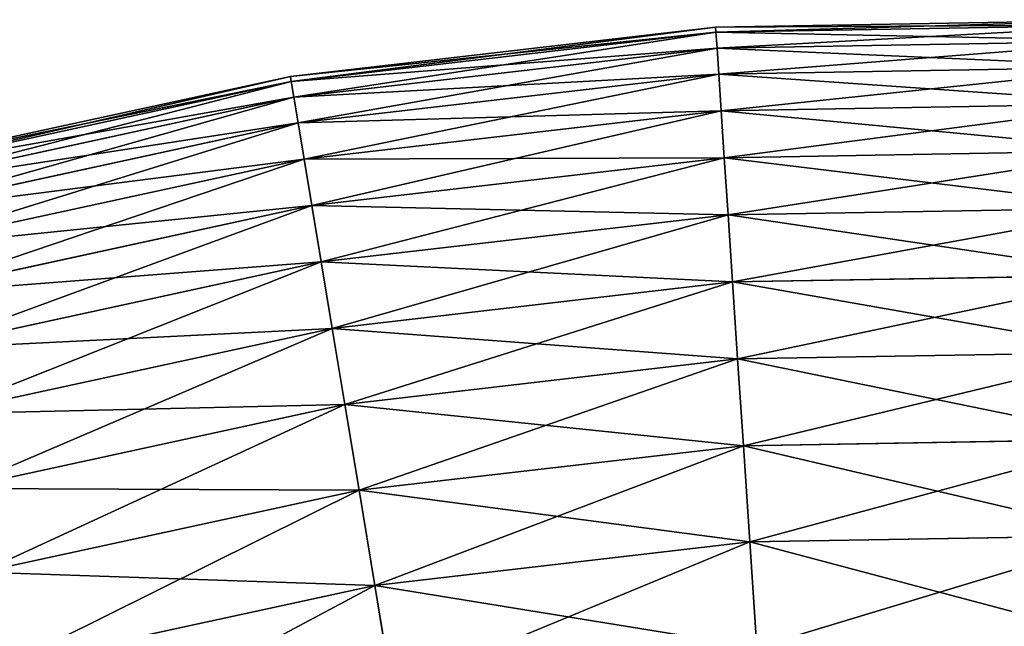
# Model space of a CAD drawing. Extents: x 5 to 965, y 4 to 104.
# Tile 203 of 256: x 258.96 to 270.25, y 96.57 to 103.52. Entities that reach past the tile are written whole.
import ezdxf

# ---------------------------------------------------------------- set-up
doc = ezdxf.new("R2010")
doc.units = 0
doc.layers.get('0').update_dxf_attribs({"color": 13, "linetype": 'CONTINUOUS'})

# ---------------------------------------------------------------- blocks, each defined once
blk = doc.blocks.new('COMPONENT_4')
for p, q in [((51.57, 99.949, 49.94), (46.664, 99.865, 49.94)), ((46.664, 99.865, 49.94), (41.79, 99.3, 49.94)), ((46.668, 99.805, 47.486), (41.799, 99.241, 47.486)), ((46.668, 99.805, 52.393), (41.799, 99.241, 52.393)), ((46.668, 99.805, 47.486), (46.664, 99.865, 49.94)), ((46.664, 99.865, 49.94), (46.668, 99.805, 52.393)), ((51.568, 99.889, 47.486), (46.668, 99.805, 47.486)), ((51.568, 99.889, 52.393), (46.668, 99.805, 52.393)), ((46.68, 99.624, 45.039), (46.668, 99.805, 47.486)), ((46.668, 99.805, 52.393), (46.68, 99.624, 54.841)), ((51.562, 99.708, 45.039), (46.68, 99.624, 45.039)), ((51.562, 99.708, 54.841), (46.68, 99.624, 54.841)), ((46.68, 99.624, 45.039), (41.829, 99.062, 45.039)), ((46.68, 99.624, 54.841), (41.829, 99.062, 54.841)), ((46.7, 99.324, 42.603), (46.68, 99.624, 45.039)), ((46.68, 99.624, 54.841), (46.7, 99.324, 57.276)), ((51.552, 99.408, 42.603), (46.7, 99.324, 42.603)), ((51.552, 99.408, 57.276), (46.7, 99.324, 57.276)), ((41.79, 99.3, 49.94), (36.994, 98.26, 49.94)), ((41.799, 99.241, 47.486), (37.01, 98.202, 47.486)), ((41.799, 99.241, 52.393), (37.01, 98.202, 52.393)), ((41.799, 99.241, 47.486), (41.79, 99.3, 49.94)), ((41.79, 99.3, 49.94), (41.799, 99.241, 52.393)), ((41.829, 99.062, 45.039), (41.799, 99.241, 47.486)), ((41.799, 99.241, 52.393), (41.829, 99.062, 54.841)), ((46.7, 99.324, 42.603), (41.878, 98.766, 42.603)), ((46.7, 99.324, 57.276), (41.878, 98.766, 57.276)), ((46.727, 98.905, 40.185), (46.7, 99.324, 42.603)), ((46.7, 99.324, 57.276), (46.727, 98.905, 59.694)), ((41.829, 99.062, 45.039), (37.057, 98.027, 45.039)), ((41.829, 99.062, 54.841), (37.057, 98.027, 54.841)), ((41.878, 98.766, 42.603), (41.829, 99.062, 45.039)), ((41.829, 99.062, 54.841), (41.878, 98.766, 57.276)), ((46.727, 98.905, 40.185), (41.947, 98.351, 40.185)), ((46.727, 98.905, 59.694), (41.947, 98.351, 59.694)), ((51.539, 98.988, 40.185), (46.727, 98.905, 40.185)), ((51.539, 98.988, 59.694), (46.727, 98.905, 59.694)), ((46.763, 98.368, 37.791), (46.727, 98.905, 40.185)), ((46.727, 98.905, 59.694), (46.763, 98.368, 62.089)), ((41.878, 98.766, 42.603), (37.135, 97.737, 42.603)), ((41.878, 98.766, 57.276), (37.135, 97.737, 57.276)), ((41.947, 98.351, 40.185), (41.878, 98.766, 42.603)), ((41.878, 98.766, 57.276), (41.947, 98.351, 59.694)), ((51.522, 98.45, 37.791), (46.763, 98.368, 37.791)), ((51.522, 98.45, 62.089), (46.763, 98.368, 62.089)), ((41.947, 98.351, 40.185), (37.244, 97.331, 40.185)), ((41.947, 98.351, 59.694), (37.244, 97.331, 59.694)), ((42.035, 97.82, 37.791), (41.947, 98.351, 40.185)), ((41.947, 98.351, 59.694), (42.035, 97.82, 62.089)), ((46.763, 98.368, 37.791), (42.035, 97.82, 37.791)), ((46.763, 98.368, 62.089), (42.035, 97.82, 62.089)), ((46.806, 97.714, 35.426), (46.763, 98.368, 37.791)), ((46.763, 98.368, 62.089), (46.806, 97.714, 64.454)), ((42.035, 97.82, 37.791), (37.384, 96.811, 37.791)), ((42.035, 97.82, 62.089), (37.384, 96.811, 62.089)), ((42.142, 97.174, 35.426), (42.035, 97.82, 37.791)), ((42.035, 97.82, 62.089), (42.142, 97.174, 64.454)), ((51.501, 97.795, 35.426), (46.806, 97.714, 35.426)), ((51.501, 97.795, 64.454), (46.806, 97.714, 64.454)), ((46.806, 97.714, 35.426), (42.142, 97.174, 35.426)), ((46.806, 97.714, 64.454), (42.142, 97.174, 64.454)), ((46.858, 96.945, 33.095), (46.806, 97.714, 35.426)), ((46.806, 97.714, 64.454), (46.858, 96.945, 66.784)), ((42.142, 97.174, 35.426), (37.554, 96.179, 35.426)), ((42.142, 97.174, 64.454), (37.554, 96.179, 64.454)), ((42.269, 96.413, 33.095), (42.142, 97.174, 35.426)), ((42.142, 97.174, 64.454), (42.269, 96.413, 66.784)), ((51.476, 97.024, 33.095), (46.858, 96.945, 33.095)), ((51.476, 97.024, 66.784), (46.858, 96.945, 66.784)), ((46.858, 96.945, 33.095), (42.269, 96.413, 33.095)), ((46.858, 96.945, 66.784), (42.269, 96.413, 66.784)), ((46.916, 96.063, 30.806), (46.858, 96.945, 33.095)), ((46.858, 96.945, 66.784), (46.916, 96.063, 69.074)), ((42.269, 96.413, 33.095), (37.754, 95.434, 33.095)), ((42.269, 96.413, 66.784), (37.754, 95.434, 66.784)), ((42.413, 95.541, 30.806), (42.269, 96.413, 33.095)), ((42.269, 96.413, 66.784), (42.413, 95.541, 69.074)), ((51.448, 96.14, 30.806), (46.916, 96.063, 30.806)), ((51.448, 96.14, 69.074), (46.916, 96.063, 69.074)), ((46.916, 96.063, 30.806), (42.413, 95.541, 30.806)), ((46.916, 96.063, 69.074), (42.413, 95.541, 69.074)), ((46.982, 95.069, 28.562), (46.916, 96.063, 30.806)), ((46.916, 96.063, 69.074), (46.982, 95.069, 71.318)), ((42.413, 95.541, 30.806), (37.984, 94.58, 30.806)), ((42.413, 95.541, 69.074), (37.984, 94.58, 69.074)), ((42.576, 94.559, 28.562), (42.413, 95.541, 30.806)), ((42.413, 95.541, 69.074), (42.576, 94.559, 71.318)), ((46.982, 95.069, 28.562), (42.576, 94.559, 28.562)), ((46.982, 95.069, 71.318), (42.576, 94.559, 71.318)), ((51.416, 95.145, 28.562), (46.982, 95.069, 28.562)), ((51.416, 95.145, 71.318), (46.982, 95.069, 71.318)), ((47.055, 93.967, 26.37), (46.982, 95.069, 28.562)), ((46.982, 95.069, 71.318), (47.055, 93.967, 73.51)), ((42.576, 94.559, 28.562), (38.242, 93.619, 28.562)), ((42.576, 94.559, 71.318), (38.242, 93.619, 71.318)), ((42.757, 93.469, 26.37), (42.576, 94.559, 28.562)), ((42.576, 94.559, 71.318), (42.757, 93.469, 73.51)), ((51.381, 94.041, 26.37), (47.055, 93.967, 26.37)), ((51.381, 94.041, 73.51), (47.055, 93.967, 73.51)), ((47.055, 93.967, 26.37), (42.757, 93.469, 26.37)), ((47.055, 93.967, 73.51), (42.757, 93.469, 73.51)), ((47.135, 92.758, 24.235), (47.055, 93.967, 26.37)), ((47.055, 93.967, 73.51), (47.135, 92.758, 75.645)), ((42.757, 93.469, 26.37), (38.529, 92.552, 26.37)), ((42.757, 93.469, 73.51), (38.529, 92.552, 73.51)), ((42.955, 92.274, 24.235), (42.757, 93.469, 26.37)), ((42.757, 93.469, 73.51), (42.955, 92.274, 75.645))]:
    blk.add_line(p, q)
mesh = blk.add_polyface()
corners = [(46.664, 99.865, 49.94), (51.568, 99.889, 47.486), (46.668, 99.805, 47.486), (51.57, 99.949, 49.94)]
mesh.append_faces([[corners[k] for k in face] for face in [(0, 1, 2), (1, 0, 3)]], dxfattribs={"vtx0": -1})
mesh = blk.add_polyface()
corners = [(46.668, 99.805, 52.393), (51.57, 99.949, 49.94), (46.664, 99.865, 49.94), (51.568, 99.889, 52.393)]
mesh.append_faces([[corners[k] for k in face] for face in [(0, 1, 2), (1, 0, 3)]], dxfattribs={"vtx0": -1})
mesh = blk.add_polyface()
corners = [(41.79, 99.3, 49.94), (46.668, 99.805, 47.486), (41.799, 99.241, 47.486), (46.664, 99.865, 49.94)]
mesh.append_faces([[corners[k] for k in face] for face in [(0, 1, 2), (1, 0, 3)]], dxfattribs={"vtx0": -1})
mesh = blk.add_polyface()
corners = [(41.799, 99.241, 52.393), (46.664, 99.865, 49.94), (41.79, 99.3, 49.94), (46.668, 99.805, 52.393)]
mesh.append_faces([[corners[k] for k in face] for face in [(0, 1, 2), (1, 0, 3)]], dxfattribs={"vtx0": -1})
mesh = blk.add_polyface()
corners = [(41.799, 99.241, 47.486), (46.68, 99.624, 45.039), (41.829, 99.062, 45.039), (46.668, 99.805, 47.486)]
mesh.append_faces([[corners[k] for k in face] for face in [(0, 1, 2), (1, 0, 3)]], dxfattribs={"vtx0": -1})
mesh = blk.add_polyface()
corners = [(41.829, 99.062, 54.841), (46.668, 99.805, 52.393), (41.799, 99.241, 52.393), (46.68, 99.624, 54.841)]
mesh.append_faces([[corners[k] for k in face] for face in [(0, 1, 2), (1, 0, 3)]], dxfattribs={"vtx0": -1})
mesh = blk.add_polyface()
corners = [(46.668, 99.805, 47.486), (51.562, 99.708, 45.039), (46.68, 99.624, 45.039), (51.568, 99.889, 47.486)]
mesh.append_faces([[corners[k] for k in face] for face in [(0, 1, 2), (1, 0, 3)]], dxfattribs={"vtx0": -1})
mesh = blk.add_polyface()
corners = [(46.68, 99.624, 54.841), (51.568, 99.889, 52.393), (46.668, 99.805, 52.393), (51.562, 99.708, 54.841)]
mesh.append_faces([[corners[k] for k in face] for face in [(0, 1, 2), (1, 0, 3)]], dxfattribs={"vtx0": -1})
mesh = blk.add_polyface()
corners = [(46.68, 99.624, 45.039), (51.552, 99.408, 42.603), (46.7, 99.324, 42.603), (51.562, 99.708, 45.039)]
mesh.append_faces([[corners[k] for k in face] for face in [(0, 1, 2), (1, 0, 3)]], dxfattribs={"vtx0": -1})
mesh = blk.add_polyface()
corners = [(46.7, 99.324, 57.276), (51.562, 99.708, 54.841), (46.68, 99.624, 54.841), (51.552, 99.408, 57.276)]
mesh.append_faces([[corners[k] for k in face] for face in [(0, 1, 2), (1, 0, 3)]], dxfattribs={"vtx0": -1})
mesh = blk.add_polyface()
corners = [(41.829, 99.062, 45.039), (46.7, 99.324, 42.603), (41.878, 98.766, 42.603), (46.68, 99.624, 45.039)]
mesh.append_faces([[corners[k] for k in face] for face in [(0, 1, 2), (1, 0, 3)]], dxfattribs={"vtx0": -1})
mesh = blk.add_polyface()
corners = [(41.878, 98.766, 57.276), (46.68, 99.624, 54.841), (41.829, 99.062, 54.841), (46.7, 99.324, 57.276)]
mesh.append_faces([[corners[k] for k in face] for face in [(0, 1, 2), (1, 0, 3)]], dxfattribs={"vtx0": -1})
mesh = blk.add_polyface()
corners = [(46.7, 99.324, 42.603), (51.539, 98.988, 40.185), (46.727, 98.905, 40.185), (51.552, 99.408, 42.603)]
mesh.append_faces([[corners[k] for k in face] for face in [(0, 1, 2), (1, 0, 3)]], dxfattribs={"vtx0": -1})
mesh = blk.add_polyface()
corners = [(46.727, 98.905, 59.694), (51.552, 99.408, 57.276), (46.7, 99.324, 57.276), (51.539, 98.988, 59.694)]
mesh.append_faces([[corners[k] for k in face] for face in [(0, 1, 2), (1, 0, 3)]], dxfattribs={"vtx0": -1})
mesh = blk.add_polyface()
corners = [(36.994, 98.26, 49.94), (41.799, 99.241, 47.486), (37.01, 98.202, 47.486), (41.79, 99.3, 49.94)]
mesh.append_faces([[corners[k] for k in face] for face in [(0, 1, 2), (1, 0, 3)]], dxfattribs={"vtx0": -1})
mesh = blk.add_polyface()
corners = [(37.01, 98.202, 52.393), (41.79, 99.3, 49.94), (36.994, 98.26, 49.94), (41.799, 99.241, 52.393)]
mesh.append_faces([[corners[k] for k in face] for face in [(0, 1, 2), (1, 0, 3)]], dxfattribs={"vtx0": -1})
mesh = blk.add_polyface()
corners = [(37.01, 98.202, 47.486), (41.829, 99.062, 45.039), (37.057, 98.027, 45.039), (41.799, 99.241, 47.486)]
mesh.append_faces([[corners[k] for k in face] for face in [(0, 1, 2), (1, 0, 3)]], dxfattribs={"vtx0": -1})
mesh = blk.add_polyface()
corners = [(37.057, 98.027, 54.841), (41.799, 99.241, 52.393), (37.01, 98.202, 52.393), (41.829, 99.062, 54.841)]
mesh.append_faces([[corners[k] for k in face] for face in [(0, 1, 2), (1, 0, 3)]], dxfattribs={"vtx0": -1})
mesh = blk.add_polyface()
corners = [(41.878, 98.766, 42.603), (46.727, 98.905, 40.185), (41.947, 98.351, 40.185), (46.7, 99.324, 42.603)]
mesh.append_faces([[corners[k] for k in face] for face in [(0, 1, 2), (1, 0, 3)]], dxfattribs={"vtx0": -1})
mesh = blk.add_polyface()
corners = [(41.947, 98.351, 59.694), (46.7, 99.324, 57.276), (41.878, 98.766, 57.276), (46.727, 98.905, 59.694)]
mesh.append_faces([[corners[k] for k in face] for face in [(0, 1, 2), (1, 0, 3)]], dxfattribs={"vtx0": -1})
mesh = blk.add_polyface()
corners = [(37.057, 98.027, 45.039), (41.878, 98.766, 42.603), (37.135, 97.737, 42.603), (41.829, 99.062, 45.039)]
mesh.append_faces([[corners[k] for k in face] for face in [(0, 1, 2), (1, 0, 3)]], dxfattribs={"vtx0": -1})
mesh = blk.add_polyface()
corners = [(37.135, 97.737, 57.276), (41.829, 99.062, 54.841), (37.057, 98.027, 54.841), (41.878, 98.766, 57.276)]
mesh.append_faces([[corners[k] for k in face] for face in [(0, 1, 2), (1, 0, 3)]], dxfattribs={"vtx0": -1})
mesh = blk.add_polyface()
corners = [(41.947, 98.351, 40.185), (46.763, 98.368, 37.791), (42.035, 97.82, 37.791), (46.727, 98.905, 40.185)]
mesh.append_faces([[corners[k] for k in face] for face in [(0, 1, 2), (1, 0, 3)]], dxfattribs={"vtx0": -1})
mesh = blk.add_polyface()
corners = [(42.035, 97.82, 62.089), (46.727, 98.905, 59.694), (41.947, 98.351, 59.694), (46.763, 98.368, 62.089)]
mesh.append_faces([[corners[k] for k in face] for face in [(0, 1, 2), (1, 0, 3)]], dxfattribs={"vtx0": -1})
mesh = blk.add_polyface()
corners = [(46.727, 98.905, 40.185), (51.522, 98.45, 37.791), (46.763, 98.368, 37.791), (51.539, 98.988, 40.185)]
mesh.append_faces([[corners[k] for k in face] for face in [(0, 1, 2), (1, 0, 3)]], dxfattribs={"vtx0": -1})
mesh = blk.add_polyface()
corners = [(46.763, 98.368, 62.089), (51.539, 98.988, 59.694), (46.727, 98.905, 59.694), (51.522, 98.45, 62.089)]
mesh.append_faces([[corners[k] for k in face] for face in [(0, 1, 2), (1, 0, 3)]], dxfattribs={"vtx0": -1})
mesh = blk.add_polyface()
corners = [(37.135, 97.737, 42.603), (41.947, 98.351, 40.185), (37.244, 97.331, 40.185), (41.878, 98.766, 42.603)]
mesh.append_faces([[corners[k] for k in face] for face in [(0, 1, 2), (1, 0, 3)]], dxfattribs={"vtx0": -1})
mesh = blk.add_polyface()
corners = [(37.244, 97.331, 59.694), (41.878, 98.766, 57.276), (37.135, 97.737, 57.276), (41.947, 98.351, 59.694)]
mesh.append_faces([[corners[k] for k in face] for face in [(0, 1, 2), (1, 0, 3)]], dxfattribs={"vtx0": -1})
mesh = blk.add_polyface()
corners = [(46.763, 98.368, 37.791), (51.501, 97.795, 35.426), (46.806, 97.714, 35.426), (51.522, 98.45, 37.791)]
mesh.append_faces([[corners[k] for k in face] for face in [(0, 1, 2), (1, 0, 3)]], dxfattribs={"vtx0": -1})
mesh = blk.add_polyface()
corners = [(46.806, 97.714, 64.454), (51.522, 98.45, 62.089), (46.763, 98.368, 62.089), (51.501, 97.795, 64.454)]
mesh.append_faces([[corners[k] for k in face] for face in [(0, 1, 2), (1, 0, 3)]], dxfattribs={"vtx0": -1})
mesh = blk.add_polyface()
corners = [(37.244, 97.331, 40.185), (42.035, 97.82, 37.791), (37.384, 96.811, 37.791), (41.947, 98.351, 40.185)]
mesh.append_faces([[corners[k] for k in face] for face in [(0, 1, 2), (1, 0, 3)]], dxfattribs={"vtx0": -1})
mesh = blk.add_polyface()
corners = [(37.384, 96.811, 62.089), (41.947, 98.351, 59.694), (37.244, 97.331, 59.694), (42.035, 97.82, 62.089)]
mesh.append_faces([[corners[k] for k in face] for face in [(0, 1, 2), (1, 0, 3)]], dxfattribs={"vtx0": -1})
mesh = blk.add_polyface()
corners = [(42.035, 97.82, 37.791), (46.806, 97.714, 35.426), (42.142, 97.174, 35.426), (46.763, 98.368, 37.791)]
mesh.append_faces([[corners[k] for k in face] for face in [(0, 1, 2), (1, 0, 3)]], dxfattribs={"vtx0": -1})
mesh = blk.add_polyface()
corners = [(42.142, 97.174, 64.454), (46.763, 98.368, 62.089), (42.035, 97.82, 62.089), (46.806, 97.714, 64.454)]
mesh.append_faces([[corners[k] for k in face] for face in [(0, 1, 2), (1, 0, 3)]], dxfattribs={"vtx0": -1})
mesh = blk.add_polyface()
corners = [(37.384, 96.811, 37.791), (42.142, 97.174, 35.426), (37.554, 96.179, 35.426), (42.035, 97.82, 37.791)]
mesh.append_faces([[corners[k] for k in face] for face in [(0, 1, 2), (1, 0, 3)]], dxfattribs={"vtx0": -1})
mesh = blk.add_polyface()
corners = [(37.554, 96.179, 64.454), (42.035, 97.82, 62.089), (37.384, 96.811, 62.089), (42.142, 97.174, 64.454)]
mesh.append_faces([[corners[k] for k in face] for face in [(0, 1, 2), (1, 0, 3)]], dxfattribs={"vtx0": -1})
mesh = blk.add_polyface()
corners = [(46.806, 97.714, 35.426), (51.476, 97.024, 33.095), (46.858, 96.945, 33.095), (51.501, 97.795, 35.426)]
mesh.append_faces([[corners[k] for k in face] for face in [(0, 1, 2), (1, 0, 3)]], dxfattribs={"vtx0": -1})
mesh = blk.add_polyface()
corners = [(46.858, 96.945, 66.784), (51.501, 97.795, 64.454), (46.806, 97.714, 64.454), (51.476, 97.024, 66.784)]
mesh.append_faces([[corners[k] for k in face] for face in [(0, 1, 2), (1, 0, 3)]], dxfattribs={"vtx0": -1})
mesh = blk.add_polyface()
corners = [(42.142, 97.174, 35.426), (46.858, 96.945, 33.095), (42.269, 96.413, 33.095), (46.806, 97.714, 35.426)]
mesh.append_faces([[corners[k] for k in face] for face in [(0, 1, 2), (1, 0, 3)]], dxfattribs={"vtx0": -1})
mesh = blk.add_polyface()
corners = [(42.269, 96.413, 66.784), (46.806, 97.714, 64.454), (42.142, 97.174, 64.454), (46.858, 96.945, 66.784)]
mesh.append_faces([[corners[k] for k in face] for face in [(0, 1, 2), (1, 0, 3)]], dxfattribs={"vtx0": -1})
mesh = blk.add_polyface()
corners = [(37.554, 96.179, 35.426), (42.269, 96.413, 33.095), (37.754, 95.434, 33.095), (42.142, 97.174, 35.426)]
mesh.append_faces([[corners[k] for k in face] for face in [(0, 1, 2), (1, 0, 3)]], dxfattribs={"vtx0": -1})
mesh = blk.add_polyface()
corners = [(37.754, 95.434, 66.784), (42.142, 97.174, 64.454), (37.554, 96.179, 64.454), (42.269, 96.413, 66.784)]
mesh.append_faces([[corners[k] for k in face] for face in [(0, 1, 2), (1, 0, 3)]], dxfattribs={"vtx0": -1})
mesh = blk.add_polyface()
corners = [(46.858, 96.945, 33.095), (51.448, 96.14, 30.806), (46.916, 96.063, 30.806), (51.476, 97.024, 33.095)]
mesh.append_faces([[corners[k] for k in face] for face in [(0, 1, 2), (1, 0, 3)]], dxfattribs={"vtx0": -1})
mesh = blk.add_polyface()
corners = [(46.916, 96.063, 69.074), (51.476, 97.024, 66.784), (46.858, 96.945, 66.784), (51.448, 96.14, 69.074)]
mesh.append_faces([[corners[k] for k in face] for face in [(0, 1, 2), (1, 0, 3)]], dxfattribs={"vtx0": -1})
mesh = blk.add_polyface()
corners = [(42.269, 96.413, 33.095), (46.916, 96.063, 30.806), (42.413, 95.541, 30.806), (46.858, 96.945, 33.095)]
mesh.append_faces([[corners[k] for k in face] for face in [(0, 1, 2), (1, 0, 3)]], dxfattribs={"vtx0": -1})
mesh = blk.add_polyface()
corners = [(42.413, 95.541, 69.074), (46.858, 96.945, 66.784), (42.269, 96.413, 66.784), (46.916, 96.063, 69.074)]
mesh.append_faces([[corners[k] for k in face] for face in [(0, 1, 2), (1, 0, 3)]], dxfattribs={"vtx0": -1})
mesh = blk.add_polyface()
corners = [(37.754, 95.434, 33.095), (42.413, 95.541, 30.806), (37.984, 94.58, 30.806), (42.269, 96.413, 33.095)]
mesh.append_faces([[corners[k] for k in face] for face in [(0, 1, 2), (1, 0, 3)]], dxfattribs={"vtx0": -1})
mesh = blk.add_polyface()
corners = [(37.984, 94.58, 69.074), (42.269, 96.413, 66.784), (37.754, 95.434, 66.784), (42.413, 95.541, 69.074)]
mesh.append_faces([[corners[k] for k in face] for face in [(0, 1, 2), (1, 0, 3)]], dxfattribs={"vtx0": -1})
mesh = blk.add_polyface()
corners = [(46.916, 96.063, 30.806), (51.416, 95.145, 28.562), (46.982, 95.069, 28.562), (51.448, 96.14, 30.806)]
mesh.append_faces([[corners[k] for k in face] for face in [(0, 1, 2), (1, 0, 3)]], dxfattribs={"vtx0": -1})
mesh = blk.add_polyface()
corners = [(46.982, 95.069, 71.318), (51.448, 96.14, 69.074), (46.916, 96.063, 69.074), (51.416, 95.145, 71.318)]
mesh.append_faces([[corners[k] for k in face] for face in [(0, 1, 2), (1, 0, 3)]], dxfattribs={"vtx0": -1})
mesh = blk.add_polyface()
corners = [(42.413, 95.541, 30.806), (46.982, 95.069, 28.562), (42.576, 94.559, 28.562), (46.916, 96.063, 30.806)]
mesh.append_faces([[corners[k] for k in face] for face in [(0, 1, 2), (1, 0, 3)]], dxfattribs={"vtx0": -1})
mesh = blk.add_polyface()
corners = [(42.576, 94.559, 71.318), (46.916, 96.063, 69.074), (42.413, 95.541, 69.074), (46.982, 95.069, 71.318)]
mesh.append_faces([[corners[k] for k in face] for face in [(0, 1, 2), (1, 0, 3)]], dxfattribs={"vtx0": -1})
mesh = blk.add_polyface()
corners = [(37.984, 94.58, 30.806), (42.576, 94.559, 28.562), (38.242, 93.619, 28.562), (42.413, 95.541, 30.806)]
mesh.append_faces([[corners[k] for k in face] for face in [(0, 1, 2), (1, 0, 3)]], dxfattribs={"vtx0": -1})
mesh = blk.add_polyface()
corners = [(38.242, 93.619, 71.318), (42.413, 95.541, 69.074), (37.984, 94.58, 69.074), (42.576, 94.559, 71.318)]
mesh.append_faces([[corners[k] for k in face] for face in [(0, 1, 2), (1, 0, 3)]], dxfattribs={"vtx0": -1})
mesh = blk.add_polyface()
corners = [(42.576, 94.559, 28.562), (47.055, 93.967, 26.37), (42.757, 93.469, 26.37), (46.982, 95.069, 28.562)]
mesh.append_faces([[corners[k] for k in face] for face in [(0, 1, 2), (1, 0, 3)]], dxfattribs={"vtx0": -1})
mesh = blk.add_polyface()
corners = [(42.757, 93.469, 73.51), (46.982, 95.069, 71.318), (42.576, 94.559, 71.318), (47.055, 93.967, 73.51)]
mesh.append_faces([[corners[k] for k in face] for face in [(0, 1, 2), (1, 0, 3)]], dxfattribs={"vtx0": -1})
mesh = blk.add_polyface()
corners = [(46.982, 95.069, 28.562), (51.381, 94.041, 26.37), (47.055, 93.967, 26.37), (51.416, 95.145, 28.562)]
mesh.append_faces([[corners[k] for k in face] for face in [(0, 1, 2), (1, 0, 3)]], dxfattribs={"vtx0": -1})
mesh = blk.add_polyface()
corners = [(47.055, 93.967, 73.51), (51.416, 95.145, 71.318), (46.982, 95.069, 71.318), (51.381, 94.041, 73.51)]
mesh.append_faces([[corners[k] for k in face] for face in [(0, 1, 2), (1, 0, 3)]], dxfattribs={"vtx0": -1})
mesh = blk.add_polyface()
corners = [(38.242, 93.619, 28.562), (42.757, 93.469, 26.37), (38.529, 92.552, 26.37), (42.576, 94.559, 28.562)]
mesh.append_faces([[corners[k] for k in face] for face in [(0, 1, 2), (1, 0, 3)]], dxfattribs={"vtx0": -1})
mesh = blk.add_polyface()
corners = [(38.529, 92.552, 73.51), (42.576, 94.559, 71.318), (38.242, 93.619, 71.318), (42.757, 93.469, 73.51)]
mesh.append_faces([[corners[k] for k in face] for face in [(0, 1, 2), (1, 0, 3)]], dxfattribs={"vtx0": -1})
mesh = blk.add_polyface()
corners = [(47.055, 93.967, 26.37), (51.343, 92.831, 24.235), (47.135, 92.758, 24.235), (51.381, 94.041, 26.37)]
mesh.append_faces([[corners[k] for k in face] for face in [(0, 1, 2), (1, 0, 3)]], dxfattribs={"vtx0": -1})
mesh = blk.add_polyface()
corners = [(47.135, 92.758, 75.645), (51.381, 94.041, 73.51), (47.055, 93.967, 73.51), (51.343, 92.831, 75.645)]
mesh.append_faces([[corners[k] for k in face] for face in [(0, 1, 2), (1, 0, 3)]], dxfattribs={"vtx0": -1})
mesh = blk.add_polyface()
corners = [(42.757, 93.469, 26.37), (47.135, 92.758, 24.235), (42.955, 92.274, 24.235), (47.055, 93.967, 26.37)]
mesh.append_faces([[corners[k] for k in face] for face in [(0, 1, 2), (1, 0, 3)]], dxfattribs={"vtx0": -1})
mesh = blk.add_polyface()
corners = [(42.955, 92.274, 75.645), (47.055, 93.967, 73.51), (42.757, 93.469, 73.51), (47.135, 92.758, 75.645)]
mesh.append_faces([[corners[k] for k in face] for face in [(0, 1, 2), (1, 0, 3)]], dxfattribs={"vtx0": -1})
mesh = blk.add_polyface()
corners = [(38.529, 92.552, 26.37), (42.955, 92.274, 24.235), (38.843, 91.382, 24.235), (42.757, 93.469, 26.37)]
mesh.append_faces([[corners[k] for k in face] for face in [(0, 1, 2), (1, 0, 3)]], dxfattribs={"vtx0": -1})
mesh = blk.add_polyface()
corners = [(38.843, 91.382, 75.645), (42.757, 93.469, 73.51), (38.529, 92.552, 73.51), (42.955, 92.274, 75.645)]
mesh.append_faces([[corners[k] for k in face] for face in [(0, 1, 2), (1, 0, 3)]], dxfattribs={"vtx0": -1})
blk = doc.blocks.new('COMPONENT_5')
blk.add_blockref('COMPONENT_4', (0, 0))
blk = doc.blocks.new('GROUP_9')
blk.add_blockref('COMPONENT_5', (135, 0))
blk = doc.blocks.new('GROUP_14')
blk.add_blockref('GROUP_9', (79.918, 0))

msp = doc.modelspace()

# ---------------------------------------------------------------- block references
msp.add_blockref('GROUP_14', (5.361, 3.573, 2.908))

doc.saveas('drawing.dxf')
